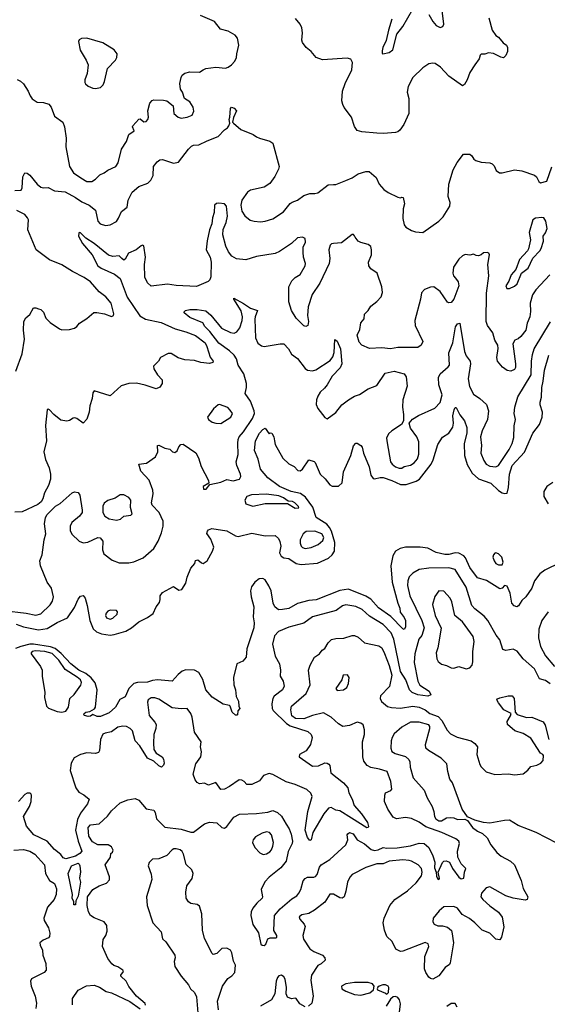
# Model space of a CAD drawing. Extents: x 2133461 to 2293071, y 753526 to 916327.
# Tile 101 of 256: x 2177694 to 2181949, y 819319 to 827260. Entities that reach past the tile are written whole.
import ezdxf

# ---------------------------------------------------------------- set-up
doc = ezdxf.new("R2010")
doc.units = 0

msp = doc.modelspace()

# ---------------------------------------------------------------- linework, layer by layer
at = {"layer": '0CON10XD'}
for points in [[(2177675, 826777.1), (2177700, 826765), (2177725, 826742.9), (2177763.3, 826685), (2177777.8, 826645), (2177795, 826621.4), (2177834.6, 826594.6), (2177885, 826592.5), (2177928, 826578), (2177947.1, 826555), (2177975, 826482), (2178040.8, 826435), (2178055.7, 826395), (2178068.6, 826305), (2178065.7, 826235), (2178095.7, 826075), (2178127.5, 826025), (2178187.1, 825985), (2178235, 825955.5), (2178275, 825956.5), (2178305, 825972.9), (2178340.6, 826009.4), (2178375.4, 826024.6), (2178403.6, 826046.4), (2178468.9, 826075), (2178487.1, 826105), (2178515.7, 826215), (2178555, 826276.7), (2178572.9, 826335), (2178616.2, 826365), (2178603.8, 826395), (2178606.2, 826405), (2178655, 826457.5), (2178665, 826460), (2178695, 826435.8), (2178715, 826440), (2178728, 826455), (2178732.5, 826475), (2178728.8, 826525), (2178743.6, 826586.4), (2178761.7, 826608.3), (2178775, 826613.3), (2178855, 826612.5), (2178880, 826605), (2178932.5, 826565), (2178936.7, 826505), (2178973.3, 826475), (2178995, 826466), (2179045, 826472.9), (2179085, 826491.2), (2179097.7, 826522.3), (2179094, 826555), (2179065, 826598), (2179023.3, 826625), (2179006.7, 826675), (2178990.7, 826700.7), (2178986.2, 826745), (2178996.7, 826795), (2179005, 826812.5), (2179025, 826830), (2179065, 826838.8), (2179145, 826836.2), (2179173.3, 826855), (2179195, 826867.5), (2179275, 826877.5), (2179355, 826870), (2179375, 826876.2), (2179402.7, 826897.3), (2179430, 826925), (2179443.8, 826955), (2179444, 826985), (2179460.6, 827055), (2179450.7, 827110.7), (2179432, 827135), (2179375, 827167.8), (2179314.6, 827184.6), (2179264.6, 827244.6), (2179153.4, 827293.4)], [(2180696.6, 827263.4), (2180667.1, 827175), (2180648.3, 827091.7), (2180621.5, 827035), (2180618.3, 827008.3), (2180618.3, 826988.3), (2180624, 826984), (2180675, 826994.7), (2180703, 827017), (2180736.7, 827143.3), (2180784, 827205), (2180865.9, 827344.1)], [(2180995, 827301.4), (2181025.6, 827245), (2181052.6, 827212.6), (2181085, 827197.8), (2181107.1, 827205), (2181114.4, 827225), (2181098.1, 827355)], [(2180296.8, 826683.2), (2180318.6, 826745), (2180372, 826855), (2180378.8, 826915), (2180365, 826942.5), (2180335, 826950), (2180135, 826935.6), (2180085.3, 826955.3), (2180045, 827003.1), (2180003.1, 827035), (2179974.4, 827075), (2179968.9, 827095), (2179974.5, 827155), (2179968.5, 827195), (2179956.4, 827225), (2179919.1, 827269.1)], [(2181478.8, 827275), (2181503.3, 827175), (2181533, 827133), (2181555, 827118.8), (2181594.3, 827074.3), (2181620, 827055), (2181628.8, 827035), (2181628, 827005), (2181615, 826972.5), (2181595, 826953.8), (2181575, 826956.7), (2181516.3, 826986.3), (2181475, 826991.9), (2181445, 826981.2), (2181415, 826981.2), (2181406.7, 826975), (2181400, 826945), (2181365.8, 826895), (2181324.4, 826835), (2181303.1, 826775), (2181282.5, 826737.5), (2181265, 826728), (2181155, 826805.6), (2181087.8, 826877.8), (2181045, 826905.8), (2181025, 826909.2), (2180995, 826904), (2180945, 826872), (2180865.7, 826794.3), (2180828.3, 826721.7), (2180820, 826675), (2180833.3, 826625), (2180833.3, 826505), (2180792.5, 826415), (2180759.7, 826370.3), (2180745, 826357.1), (2180725, 826350.5), (2180628.6, 826341.4), (2180573.8, 826343.8), (2180454.6, 826354.6), (2180415, 826366), (2180395, 826400), (2180371.2, 826475), (2180311.3, 826551.3), (2180300, 826575), (2180291.4, 826605), (2180296.8, 826683.2)], [(2178305, 826704), (2178345, 826714.2), (2178368, 826735), (2178379.1, 826760.9), (2178402.3, 826867.7), (2178465.8, 826934.2), (2178476.2, 826955), (2178478.8, 826985), (2178455, 827016), (2178365, 827074.4), (2178235, 827110.5), (2178192.5, 827107.5), (2178175, 827098.8), (2178168, 827085), (2178182, 827015), (2178231.2, 826935), (2178246.2, 826895), (2178239.2, 826825), (2178218.8, 826775), (2178220, 826755), (2178225, 826743.3), (2178247.5, 826725), (2178285, 826706.7), (2178305, 826704)], [(2177655, 825883.1), (2177705, 825884.3), (2177714.5, 825905.5), (2177718.3, 825991.7), (2177735, 826026.2), (2177755, 826021.2), (2177775, 826005.7), (2177836.2, 825935), (2177865, 825910.7), (2177885, 825904.6), (2177925, 825908.1), (2177975, 825880.9), (2178061.4, 825871.4), (2178145, 825827.3), (2178195, 825792.5), (2178255, 825764.5), (2178306.2, 825725), (2178324.4, 825634.4), (2178342.9, 825612.9), (2178385, 825599.2), (2178425, 825606), (2178475, 825634), (2178490.5, 825659.5), (2178515, 825713.8), (2178560.7, 825749.3), (2178569.4, 825805), (2178601.9, 825868.1), (2178654, 825916), (2178726.9, 825943.1), (2178751.9, 825965), (2178769.5, 826005), (2178773.7, 826076.3), (2178802.5, 826115), (2178825, 826130), (2178845, 826132.2), (2178935, 826104), (2178975, 826112), (2179055, 826216.2), (2179080.3, 826239.7), (2179095, 826247.1), (2179139.7, 826250.3), (2179205, 826284.4), (2179295, 826319.2), (2179345, 826372.5), (2179371.2, 826388.8), (2179381.2, 826405), (2179390, 826425), (2179383.3, 826455), (2179390, 826475), (2179393, 826543), (2179402.5, 826555), (2179425, 826548), (2179443.3, 826525), (2179418.3, 826471.7), (2179410, 826435), (2179417.5, 826425), (2179477.5, 826375), (2179577.5, 826335), (2179605, 826316.7), (2179627.5, 826305), (2179711.8, 826281.8), (2179736.9, 826265), (2179785.8, 826075), (2179782, 826055), (2179752.5, 825995), (2179711.1, 825938.9), (2179665, 825909.5), (2179555, 825884.5), (2179532, 825868), (2179485.5, 825805), (2179476.2, 825765), (2179486.6, 825715), (2179509.4, 825679.4), (2179554.1, 825644.1), (2179585, 825634.5), (2179635, 825630), (2179675, 825635.4), (2179735, 825654.5), (2179820.3, 825709.7), (2179875, 825778.8), (2179890.3, 825789.7), (2179935.7, 825804.3), (2179985, 825842.9), (2180035, 825858.6), (2180075, 825858), (2180097.5, 825865), (2180182.1, 825927.9), (2180225, 825932), (2180245, 825932), (2180325, 825962), (2180375, 825984), (2180424.2, 826015.8), (2180485, 826036.2), (2180512.5, 826035), (2180568.8, 825988.8), (2180593.8, 825935), (2180631.2, 825891.2), (2180666.4, 825866.4), (2180745, 825830), (2180765, 825822.5), (2180775, 825830), (2180787, 825827), (2180796.7, 825775), (2180786.7, 825735), (2180783.9, 825656.1), (2180796.1, 825606.1), (2180808.3, 825588.3), (2180855, 825560), (2180885, 825550), (2180945, 825543.3), (2181075.5, 825634.5), (2181108.7, 825671.3), (2181162.5, 825755), (2181165.5, 825785), (2181150.9, 825835), (2181155.6, 825935), (2181190.9, 826049.1), (2181221.3, 826108.7), (2181274.4, 826175.6), (2181325, 826175.7), (2181341.8, 826161.8), (2181355.3, 826135.3), (2181373.5, 826123.5), (2181415, 826112), (2181485, 826106.7), (2181505, 826097.5), (2181521.2, 826081.2), (2181536.2, 826045), (2181564.1, 826024.1), (2181585, 826024.2), (2181685, 826050.6), (2181745, 826042.2), (2181845, 826006.7), (2181863, 825993), (2181880, 825955), (2181895, 825943.3), (2181945, 825957.5), (2181985.9, 826074.1)], [(2181968.4, 825201.6), (2181857.3, 825082.7), (2181828.5, 825041.5), (2181810.9, 824975), (2181814.5, 824905.5), (2181807.9, 824865), (2181787.4, 824812.6), (2181775, 824757.1), (2181736.4, 824705), (2181715, 824685.8), (2181688, 824675), (2181671.9, 824645), (2181693.8, 824485), (2181692.4, 824455), (2181685, 824440), (2181655, 824425.4), (2181625, 824431.5), (2181586.8, 824456.8), (2181546.5, 824505), (2181542.2, 824535), (2181552.3, 824607.7), (2181550, 824635), (2181526.2, 824675), (2181509.2, 824735), (2181467.5, 824795), (2181455.8, 824825), (2181459.3, 825055), (2181477.3, 825195), (2181470, 825285), (2181482.5, 825365), (2181476.4, 825376.4), (2181463, 825383), (2181435, 825381.2), (2181415, 825362.5), (2181395, 825356.2), (2181375, 825358.8), (2181355, 825370), (2181325, 825361.2), (2181287, 825367), (2181265, 825356.2), (2181235, 825328.8), (2181191.4, 825265), (2181187.1, 825215), (2181192.9, 825195), (2181208.1, 825175), (2181231.5, 825145), (2181235.4, 825115), (2181195, 825006.2), (2181175, 824979.2), (2181155, 824975.7), (2181145, 824980.8), (2181085, 825067.5), (2181035, 825106.2), (2181006.7, 825103.3), (2180960, 825085), (2180935, 825056.7), (2180926.9, 825005), (2180881.9, 824835), (2180884.5, 824794.5), (2180945.8, 824665.8), (2180931.2, 824635), (2180905, 824617.5), (2180745, 824615.6), (2180685, 824605.6), (2180615, 824614.4), (2180515, 824608), (2180452, 824635), (2180430.8, 824660.8), (2180415.6, 824715), (2180437.9, 824762.1), (2180444, 824816), (2180471.4, 824848.6), (2180475.8, 824885), (2180504.3, 824915), (2180525, 824949.2), (2180575, 824986.9), (2180610.6, 825025), (2180619.7, 825060.3), (2180615.6, 825105), (2180575.8, 825215), (2180525, 825250), (2180510, 825275), (2180508.1, 825305), (2180530.9, 825365), (2180532.5, 825405), (2180525, 825432), (2180505, 825448.1), (2180445, 825463.1), (2180425, 825474.2), (2180398.8, 825505), (2180395, 825517.5), (2180385, 825526.7), (2180375, 825526.7), (2180290.7, 825459.3), (2180223.6, 825456.4), (2180207.5, 825452.5), (2180199.3, 825440.7), (2180186.1, 825403.9), (2180196.5, 825335), (2180190.9, 825295), (2180114, 825136), (2180051.9, 825045), (2180020.4, 824945), (2180014.4, 824875), (2180024.3, 824825.7), (2180016.7, 824795), (2180003, 824787), (2179985, 824792.5), (2179925, 824854), (2179885, 824914), (2179864.3, 824985), (2179865.8, 825105), (2179889.2, 825155), (2179915, 825181.4), (2179956, 825205), (2179995.7, 825275), (2179999.2, 825295), (2179983.9, 825346.1), (2179980, 825385), (2179981.2, 825425), (2179999.2, 825465), (2179995, 825496.7), (2179975, 825506.7), (2179935, 825500), (2179885.8, 825454.2), (2179789.3, 825390.7), (2179755, 825375.7), (2179605, 825350), (2179517.7, 825322.3), (2179442.4, 825332.4), (2179405, 825354.2), (2179377, 825387), (2179356.7, 825435), (2179331.2, 825525), (2179335, 825568), (2179360, 825625), (2179370.4, 825675), (2179360.8, 825755), (2179345, 825775.8), (2179299.2, 825779.2), (2179282.5, 825777.5), (2179264, 825765), (2179261.1, 825705), (2179248.5, 825661.5), (2179243.9, 825615), (2179225.3, 825565), (2179205, 825477.5), (2179199, 825405), (2179229.3, 825345), (2179238.1, 825305), (2179235, 825187.5), (2179227.6, 825162.4), (2179215, 825148.1), (2179120.8, 825109.2), (2178956.7, 825116.7), (2178885, 825128.2), (2178755, 825111.4), (2178725, 825139.2), (2178702.9, 825185), (2178701.8, 825285), (2178707.9, 825345), (2178695, 825436.7), (2178685, 825441.2), (2178675, 825437.5), (2178632.5, 825405), (2178572.3, 825377.7), (2178545, 825329.2), (2178535, 825322), (2178517.5, 825335), (2178495, 825355.5), (2178445, 825350.4), (2178410.2, 825360.2), (2178295.6, 825455), (2178227.3, 825497.3), (2178185, 825540), (2178175, 825543.3), (2178171.7, 825538.3), (2178169.5, 825515), (2178200, 825455), (2178277.7, 825365), (2178325, 825275.6), (2178350.8, 825255), (2178458.7, 825208.7), (2178503.1, 825173.1), (2178561.9, 825021.9), (2178662.4, 824872.4), (2178709.2, 824845), (2178835, 824818.8), (2178946.6, 824766.6), (2179035, 824742.3), (2179112.9, 824712.9), (2179188.8, 824655), (2179204.5, 824625), (2179229.2, 824539.2), (2179253.3, 824505), (2179252.5, 824495), (2179225, 824486.7), (2179155, 824496), (2179105, 824511.4), (2179025, 824516.2), (2178972.1, 824532.1), (2178915, 824567.1), (2178891.2, 824568.8), (2178830, 824535), (2178812.5, 824505), (2178773.3, 824465), (2178776.7, 824445), (2178805, 824396.7), (2178842.9, 824355), (2178844.1, 824325.9), (2178824.1, 824295.9), (2178794.1, 824284.1), (2178705, 824314), (2178635, 824328), (2178575, 824326.9), (2178513.4, 824306.6), (2178423, 824227), (2178295, 824266.7), (2178285, 824250), (2178278.8, 824205), (2178260, 824145), (2178253.9, 824093.9), (2178235, 824037.5), (2178205, 824007.5), (2178155, 824042.9), (2178138.2, 824048.2), (2178125, 824047.5), (2178095, 824028.5), (2178075, 824023.6), (2178025, 824029.5), (2177969.2, 824075), (2177935, 824113.3), (2177925, 824118.8), (2177915, 824112.5), (2177902.3, 823987.7), (2177910.6, 823865), (2177888.5, 823775), (2177903.1, 823713.1), (2177930.9, 823645), (2177941.8, 823595), (2177941.2, 823555), (2177926.1, 823503.9), (2177894.7, 823445), (2177881.2, 823395), (2177867.1, 823372.9), (2177840.7, 823349.3), (2177715, 823290), (2177655, 823289.4)], [(2177664.2, 824425), (2177714, 824565), (2177732.5, 824685), (2177725.8, 824755), (2177728, 824825), (2177743.3, 824855), (2177776.1, 824883.9), (2177805, 824937.5), (2177825, 824937.5), (2177845, 824927.5), (2177865, 824922.5), (2177885, 824902.5), (2177905, 824852.5), (2177938.8, 824818.8), (2178015.9, 824765.9), (2178035, 824758.8), (2178095, 824760.8), (2178135, 824772.5), (2178153.8, 824785), (2178177, 824813), (2178235, 824850), (2178291.2, 824898.8), (2178315, 824900), (2178378.3, 824888.3), (2178435, 824867.5), (2178450, 824875), (2178452.5, 824887.5), (2178432, 824975), (2178390, 825025), (2178336.2, 825066.2), (2178265.9, 825145.9), (2178215, 825182.3), (2178118.9, 825228.9), (2178035, 825284.3), (2177933.6, 825323.6), (2177826.2, 825405), (2177760, 825565), (2177764, 825645), (2177757.5, 825662.5), (2177735, 825688.1), (2177671.2, 825721.2)], [(2181645, 825091.9), (2181685, 825110.9), (2181705, 825130), (2181741.9, 825215), (2181794.4, 825255), (2181833.3, 825336.7), (2181888.1, 825395), (2181899.4, 825415), (2181918.6, 825475), (2181916.7, 825515), (2181935, 825540), (2181946.7, 825575), (2181938, 825635), (2181921.7, 825661.7), (2181905, 825666), (2181855, 825660), (2181831.4, 825645), (2181804, 825545), (2181813.8, 825485), (2181797.3, 825412.7), (2181788.8, 825395), (2181725.6, 825325), (2181694.4, 825245), (2181657.8, 825202.2), (2181638.2, 825151.8), (2181614.4, 825115), (2181622.1, 825092.1), (2181645, 825091.9)], [(2177565, 822494.7), (2177745, 822472.7), (2177823.4, 822456.6), (2177865, 822469.2), (2177939.3, 822540.7), (2177958.7, 822571.3), (2177965.4, 822605), (2177950, 822675), (2177915.5, 822725), (2177860.5, 822855), (2177857.5, 822895), (2177875.3, 822944.7), (2177892.5, 823065), (2177905.5, 823115), (2177893.3, 823195), (2177903.3, 823245), (2177915, 823270.8), (2177984, 823336), (2178020.5, 823359.5), (2178116.4, 823443.6), (2178135, 823452.5), (2178165, 823446.7), (2178178.8, 823425), (2178198.6, 823305), (2178197.1, 823285), (2178175.7, 823255), (2178115, 823204.5), (2178101.4, 823175), (2178101.5, 823141.5), (2178115, 823110.5), (2178175, 823053.3), (2178205, 823041.1), (2178242.8, 823047.2), (2178325, 823084), (2178342, 823082), (2178364, 823055), (2178361.2, 822985), (2178371.6, 822951.6), (2178440.8, 822900.8), (2178495, 822880.6), (2178575, 822881.1), (2178615, 822888.1), (2178688.9, 822921.1), (2178776.9, 822995), (2178811.5, 823055), (2178837.2, 823122.8), (2178850, 823175), (2178852.2, 823215), (2178820, 823285), (2178762.5, 823345), (2178757.8, 823365), (2178771.5, 823435), (2178766.7, 823466.7), (2178737.1, 823547.1), (2178670.3, 823620.3), (2178653.8, 823675), (2178717.7, 823682.3), (2178790, 823735), (2178808, 823775), (2178805, 823826.7), (2178815, 823828.8), (2178863.8, 823803.8), (2178905, 823796.7), (2178927.5, 823775), (2178945, 823770), (2178965, 823782.5), (2178976.7, 823815), (2178992.5, 823835), (2179013, 823837), (2179115, 823768), (2179137.3, 823727.3), (2179156.4, 823656.4), (2179217.5, 823545), (2179218.3, 823521.7), (2179175, 823496.7), (2179177.5, 823475), (2179197.5, 823475), (2179228.3, 823511.7), (2179315, 823530), (2179365, 823552), (2179415, 823541.4), (2179466.1, 823553.9), (2179476.2, 823575), (2179474.2, 823595), (2179445.3, 823665.3), (2179440, 823695), (2179456.9, 823753.1), (2179452.1, 823845), (2179456, 823875), (2179463.2, 823895), (2179498.1, 823935), (2179571.4, 824045), (2179586.4, 824085), (2179585, 824105.6), (2179555, 824184.4), (2179511.4, 824245), (2179523.8, 824295), (2179522.3, 824325), (2179500.7, 824405), (2179455.4, 824475), (2179441.6, 824525), (2179423.8, 824553.8), (2179385, 824589.7), (2179300.1, 824650.1), (2179226.7, 824746.7), (2179187.9, 824785), (2179172, 824815), (2179065, 824858.5), (2179020, 824895), (2179020, 824905), (2179030, 824915), (2179065, 824921.9), (2179125, 824923.3), (2179195, 824913.5), (2179235, 824877.3), (2179321.7, 824771.7), (2179395, 824737.5), (2179425, 824732.9), (2179445.9, 824744.1), (2179470.3, 824775), (2179488.6, 824835), (2179491.4, 824865), (2179481.4, 824911.4), (2179420, 825005), (2179420, 825015), (2179499.3, 824970.7), (2179555, 824932.9), (2179612.5, 824915), (2179593.1, 824865), (2179591.5, 824845), (2179595.4, 824695.4), (2179615, 824651.9), (2179645, 824630), (2179665, 824624.3), (2179795, 824646.9), (2179825, 824646.9), (2179861.5, 824605), (2179885, 824562.5), (2179935, 824528), (2179997.5, 824447.5), (2180014.7, 824434.7), (2180055, 824428.8), (2180083, 824437), (2180197.1, 824512.9), (2180218.9, 824541.1), (2180231.5, 824575), (2180235, 824680), (2180255, 824668.8), (2180282.2, 824605), (2180292.9, 824485), (2180278.7, 824451.3), (2180214.6, 824385.4), (2180175, 824316), (2180152.1, 824287.9), (2180118.6, 824255), (2180098.9, 824225), (2180088.2, 824195), (2180086.2, 824156.2), (2180098.1, 824125), (2180155, 824051.2), (2180175, 824040), (2180245, 824091.9), (2180292.9, 824155), (2180345, 824194.5), (2180395, 824224.3), (2180435, 824238.1), (2180505, 824283.3), (2180575, 824310.8), (2180640.3, 824409.7), (2180715, 824425.6), (2180795, 824403.8), (2180811.2, 824381.2), (2180820, 824305), (2180784.5, 824194.5), (2180781.1, 824135), (2180790, 824075), (2180790, 824025), (2180774, 823995), (2180695, 823944.5), (2180668.9, 823921.1), (2180652.2, 823885), (2180658.6, 823848.6), (2180685.3, 823695.3), (2180697.9, 823675), (2180724.4, 823654.4), (2180755, 823643.8), (2180775, 823644.4), (2180795, 823658), (2180845, 823667.3), (2180875, 823686.4), (2180902.2, 823717.8), (2180914.2, 823755), (2180913.8, 823855), (2180896.9, 823896.9), (2180845.7, 823965), (2180834, 824006), (2180862.1, 824037.9), (2180910.6, 824069.4), (2181041.7, 824128.3), (2181085, 824172), (2181100.3, 824235), (2181073.3, 824315), (2181071.5, 824375), (2181085.6, 824405), (2181150.5, 824459.5), (2181159.6, 824475), (2181155.9, 824574.1), (2181187.3, 824655), (2181207.8, 824782.2), (2181225, 824808), (2181245, 824812.5), (2181282.4, 824585), (2181295, 824550.6), (2181328, 824505), (2181329.7, 824485), (2181310.9, 824365), (2181323, 824303), (2181355, 824239.2), (2181405, 824205.7), (2181457.6, 824157.6), (2181474.4, 824105), (2181466.5, 824035), (2181424.8, 823945.2), (2181411.6, 823895), (2181417.5, 823825), (2181412.9, 823765), (2181436.4, 823705), (2181456.9, 823675), (2181485, 823658.2), (2181535, 823654.5), (2181555, 823664.4), (2181641.9, 823795), (2181666.6, 823843.4), (2181679.6, 823890.4), (2181680.6, 823985), (2181691.5, 824035), (2181681.1, 824085), (2181686.7, 824135), (2181711.7, 824218.3), (2181819.4, 824395), (2181821.6, 824505), (2181829.1, 824560.9), (2181843.5, 824606.5), (2181975, 824822.5)], [(2177665, 822384.7), (2177725, 822364.6), (2177845, 822338.7), (2177915, 822350.4), (2177995, 822399.1), (2178078.8, 822435), (2178135, 822520), (2178164.5, 822585.5), (2178185, 822610), (2178205, 822617.5), (2178221.2, 822595), (2178238.6, 822535), (2178260, 822415), (2178287.4, 822347.4), (2178314.1, 822324.1), (2178355, 822307.1), (2178425, 822297.1), (2178455, 822300.5), (2178551, 822329), (2178595, 822355.4), (2178655, 822404.1), (2178725, 822440), (2178769.3, 822470.7), (2178795, 822523.8), (2178820.3, 822559.7), (2178828, 822585), (2178825.8, 822615), (2178845, 822640), (2178935, 822690), (2178978.3, 822658.3), (2179002.5, 822665), (2179033.8, 822715), (2179045.8, 822765), (2179075, 822837.5), (2179105.8, 822874.2), (2179111.2, 822898.8), (2179130, 822905), (2179159.3, 822879.3), (2179175, 822873.8), (2179205, 822896.2), (2179250, 822975), (2179260.8, 823005), (2179235, 823070), (2179203, 823117), (2179207.5, 823135), (2179217.5, 823145), (2179244.1, 823155.9), (2179365, 823138.1), (2179435, 823098.1), (2179455, 823092.7), (2179565, 823120.4), (2179675, 823098.9), (2179755, 823100), (2179781.9, 823075), (2179792.7, 823052.7), (2179798.8, 823015), (2179790.6, 822960.6), (2179803.1, 822933.1), (2179825, 822920), (2179865, 822913.6), (2179924, 822875), (2179965, 822866.7), (2180095, 822878.4), (2180185, 822916.8), (2180215.4, 822945), (2180233.9, 822975), (2180236.5, 823045), (2180209, 823135), (2180193.9, 823163.9), (2180170.4, 823190.4), (2180085.3, 823245), (2180058.2, 823328.2), (2179999.3, 823409.3), (2179958, 823438), (2179884.7, 823454.7), (2179790.6, 823495), (2179695, 823564.7), (2179635.4, 823635), (2179616.4, 823716.4), (2179588.1, 823785), (2179595, 823862.5), (2179628, 823925), (2179655, 823956), (2179675, 823966.7), (2179705, 823920), (2179715, 823927.5), (2179727.5, 823925), (2179743.3, 823895), (2179748.8, 823865), (2179753.8, 823835), (2179815.6, 823725), (2179865, 823679.2), (2179907.2, 823657.2), (2179936.7, 823625), (2179955, 823620.8), (2179975, 823636.2), (2180025, 823710), (2180067.7, 823697.7), (2180077.7, 823687.7), (2180118.1, 823595), (2180158.6, 823558.6), (2180195, 823508), (2180215, 823498.6), (2180265, 823499.2), (2180294, 823525), (2180305.5, 823615), (2180363.8, 823746.2), (2180385, 823822.5), (2180405, 823846.2), (2180415.9, 823845.9), (2180445, 823826.7), (2180455, 823812.5), (2180467.5, 823765), (2180511.4, 823655), (2180527.2, 823587.2), (2180545, 823560), (2180556, 823556), (2180602.3, 823567.7), (2180625, 823566.8), (2180695, 823544.1), (2180765, 823511.3), (2180811.3, 823511.3), (2180891.2, 823538.8), (2180918.6, 823555), (2181011.5, 823675), (2181028.8, 823711.2), (2181066.2, 823835), (2181105, 823893.3), (2181156, 823925), (2181186.3, 823973.7), (2181193.3, 824005), (2181186.7, 824065), (2181197.1, 824115), (2181205, 824133.3), (2181215, 824133.8), (2181244.5, 824074.5), (2181281.4, 824025), (2181300.6, 823970.6), (2181300.4, 823925), (2181278.1, 823841.9), (2181280.8, 823745), (2181303.2, 823673.2), (2181342.7, 823602.7), (2181395, 823557.9), (2181492.9, 823522.9), (2181555, 823463.2), (2181585, 823444.6), (2181605, 823438.5), (2181625, 823441.9), (2181637.4, 823487.4), (2181643.5, 823595), (2181665.9, 823664.1), (2181765, 823772.9), (2181831.5, 823925), (2181885.4, 823994.6), (2181907.1, 824055), (2181909.6, 824095), (2181890.8, 824155), (2181891.1, 824175), (2181903.1, 824216.9), (2181905.2, 824294.8), (2181916.9, 824345), (2181926.1, 824435), (2181961.8, 824555)], [(2179315, 824004.5), (2179395.7, 824055), (2179409.2, 824085), (2179392.4, 824112.4), (2179371.4, 824131.4), (2179305, 824156), (2179295, 824153.8), (2179257.9, 824122.1), (2179209.2, 824055), (2179216.2, 824035), (2179245.5, 824015.5), (2179275.5, 824005.5), (2179315, 824004.5)], [(2181995, 823528.8), (2181944.1, 823495), (2181921.1, 823455), (2181920, 823415), (2181955.7, 823355.7)], [(2178475, 823223.5), (2178507.6, 823232.4), (2178535, 823257.5), (2178590, 823265), (2178601.2, 823275), (2178586.4, 823325), (2178590.9, 823385), (2178575, 823406.7), (2178535, 823429.1), (2178505, 823427.3), (2178465, 823401.2), (2178405, 823383.2), (2178375, 823360.8), (2178363.7, 823336.3), (2178364.7, 823285), (2178381.5, 823255), (2178415, 823234.7), (2178475, 823223.5)], [(2179915, 823320), (2179945, 823322.5), (2179943.3, 823335), (2179913.8, 823365), (2179895, 823374.2), (2179858.3, 823378.3), (2179822, 823405), (2179785, 823418.9), (2179685, 823432.5), (2179563, 823427), (2179525, 823413.8), (2179510, 823385), (2179517.5, 823355), (2179575, 823336.7), (2179673, 823357), (2179855, 823357.5), (2179915, 823320)], [(2179995, 822996.6), (2180045, 823002.2), (2180102.3, 823027.8), (2180139.1, 823060.8), (2180148, 823085), (2180131.1, 823115), (2180075, 823136.2), (2180005, 823133.2), (2179980.5, 823115), (2179955.4, 823065), (2179955, 823037.5), (2179962.9, 823015), (2179975, 823003.2), (2179995, 822996.6)], [(2182056.6, 822883.4), (2181928, 822822), (2181887.9, 822792.1), (2181845.6, 822735), (2181825, 822674.2), (2181775, 822606.2), (2181743.1, 822575), (2181717.4, 822532.6), (2181704.2, 822525.8), (2181681.7, 822531.7), (2181663.6, 822555), (2181648.6, 822635), (2181625, 822692.5), (2181605, 822697.5), (2181585.8, 822674.2), (2181565, 822668.8), (2181458, 822738), (2181385, 822759.4), (2181325, 822843.1), (2181290.7, 822920.7), (2181275, 822937.5), (2181236.9, 822956.9), (2181205, 822960.3), (2181155, 822947.3), (2181123.1, 822946.9), (2181053.1, 822963.1), (2180985, 822997.7), (2180925, 823007.3), (2180805, 823006.7), (2180763.8, 822996.2), (2180725, 822972.9), (2180702.8, 822935), (2180686.5, 822855), (2180698.2, 822725), (2180743.3, 822555), (2180759.6, 822515), (2180761.2, 822481.2), (2180795, 822440), (2180806.2, 822415), (2180805, 822360), (2180795, 822343.3), (2180785, 822346.2), (2180686.1, 822446.1), (2180588.1, 822518.1), (2180525, 822587.2), (2180485, 822611.1), (2180345, 822668.6), (2180275, 822656.8), (2180085, 822581.1), (2180025, 822576.5), (2179935, 822551.7), (2179865, 822512.1), (2179813.9, 822503.9), (2179780.3, 822500.3), (2179751.8, 822525), (2179739.2, 822555), (2179722.5, 822655), (2179704.5, 822695), (2179672.6, 822742.6), (2179655, 822753.3), (2179625, 822750), (2179591.1, 822725), (2179564.6, 822685), (2179556.4, 822655), (2179560.5, 822605), (2179581.9, 822525), (2179575.7, 822445), (2179584.4, 822395), (2179582.2, 822355), (2179526.9, 822185), (2179520.3, 822119.7), (2179492.3, 822087.7), (2179445.9, 822064.1), (2179418, 821955), (2179420, 821895), (2179433.3, 821855), (2179440.7, 821800.7), (2179460, 821765), (2179462.5, 821725), (2179470, 821705), (2179453, 821687), (2179450, 821655), (2179445, 821650), (2179435, 821652.5), (2179407.5, 821675), (2179392.5, 821722.5), (2179385, 821730), (2179335, 821738.8), (2179247.3, 821797.3), (2179195.4, 821855.4), (2179170.2, 821940.2), (2179140, 821995), (2179103.2, 822013.2), (2179034.1, 822015.9), (2179005, 822005.7), (2178970.9, 821979.1), (2178925, 821926.7), (2178805, 821936.5), (2178765, 821931.7), (2178725, 821917), (2178645, 821914.2), (2178615, 821906.2), (2178574.8, 821865.2), (2178545, 821800), (2178502.9, 821777.1), (2178467.1, 821715), (2178415, 821670.6), (2178345, 821640), (2178319.5, 821639.5), (2178285, 821657.5), (2178265, 821642.5), (2178245, 821640), (2178217.7, 821647.7), (2178210, 821655), (2178214, 821665), (2178226.7, 821675), (2178259.7, 821680.3), (2178279.3, 821690.7), (2178297.6, 821702.4), (2178304.5, 821715.5), (2178320, 821855), (2178302.4, 821912.4)], [(2181585, 822862.5), (2181594.5, 822885.5), (2181583.2, 822925), (2181555, 822953.1), (2181535, 822959.6), (2181525, 822956.5), (2181514.6, 822945), (2181508.9, 822925), (2181519.6, 822895), (2181535, 822875.6), (2181555, 822863.5), (2181585, 822862.5)], [(2181972.5, 821905), (2181935, 821931.1), (2181887.5, 821945), (2181847.1, 822025), (2181754.7, 822104.7), (2181705, 822166.7), (2181675, 822182.9), (2181615, 822174), (2181590, 822180), (2181565, 822260), (2181536.8, 822296.8), (2181468.6, 822415), (2181439.8, 822449.8), (2181365, 822507.8), (2181340.9, 822535), (2181294.8, 822684.8), (2181204.8, 822824.8), (2181155, 822840), (2180993.1, 822836.9), (2180914.5, 822825.5), (2180865, 822797.1), (2180835, 822766.2), (2180824.6, 822735.4), (2180822.9, 822697.1), (2180840.8, 822615), (2180937.6, 822415), (2180956.5, 822355), (2180936.7, 822293.3), (2180912.1, 822265), (2180880, 822145), (2180876, 822075), (2180905.3, 821925), (2180921.9, 821891.9), (2180995.8, 821845), (2181010, 821815), (2180985, 821805.6), (2180905, 821815.3), (2180858.1, 821835), (2180837.9, 821855), (2180806.9, 821935), (2180764.5, 822004.5), (2180710.6, 822265), (2180689.3, 822315)], [(2181295, 822026.2), (2181325, 822033.3), (2181343.3, 822055), (2181348.8, 822081.2), (2181348.5, 822165), (2181359.2, 822245), (2181351.5, 822285), (2181265, 822404.4), (2181204, 822455), (2181179.5, 822565), (2181165.4, 822595.4), (2181115, 822651.2), (2181075, 822653.3), (2181042.1, 822607.9), (2181024.4, 822545), (2181045, 822453.8), (2181093, 822353), (2181067.2, 822195), (2181052.7, 822155), (2181056.9, 822105), (2181068.6, 822085), (2181095, 822061.9), (2181135, 822052.9), (2181175, 822033.1), (2181195, 822030.6), (2181235, 822042.9), (2181295, 822026.2)], [(2180689.3, 822315), (2180625, 822381.2), (2180515, 822450.8), (2180455, 822503.8), (2180405, 822528.8), (2180325, 822542.3), (2180296.5, 822533.5), (2180245.3, 822494.7), (2180055, 822445.5), (2179985, 822393.5), (2179865, 822360.9), (2179782, 822325), (2179750.2, 822289.8), (2179733.3, 822225), (2179755, 822126.7), (2179790.6, 822065), (2179798.6, 822015), (2179794, 821965), (2179820, 821925), (2179826.9, 821885), (2179814.4, 821855), (2179746.9, 821805), (2179736.9, 821785), (2179728.6, 821741.4), (2179730.8, 821705), (2179738.3, 821688.3), (2179845, 821583.8), (2179875, 821566.3), (2180018.2, 821518.2), (2180045.7, 821495), (2180051.7, 821471.7), (2180040.4, 821415), (2180005, 821364.4), (2179950.8, 821335), (2179947.5, 821315), (2180055, 821240.5), (2180105, 821242.9), (2180155, 821265.8), (2180174.1, 821264.1), (2180186.2, 821255), (2180194, 821244), (2180204.4, 821185), (2180305, 821105.8), (2180340, 821065), (2180348.1, 821025), (2180375, 820973.8), (2180392.4, 820922.4), (2180450.8, 820855), (2180497.8, 820785), (2180507.1, 820752.9), (2180505.6, 820744.4), (2180495, 820743.3), (2180370.1, 820820.1), (2180275, 820878.9), (2180245, 820884), (2180205, 820905.8), (2180185, 820900.8), (2180147.1, 820855), (2180058.1, 820705), (2180043.8, 820646.2), (2180035, 820641.2), (2180015, 820663.8), (2179997.3, 820725), (2180018, 820875), (2180053.8, 820995), (2180043.3, 821023.3), (2180010.4, 821050.4), (2179915, 821091.7), (2179844.4, 821114.4), (2179735, 821172.7), (2179705, 821180.5), (2179660, 821165), (2179629.3, 821120.7), (2179565, 821092.5), (2179525, 821093.3), (2179505, 821116), (2179485, 821128), (2179465, 821130), (2179386.7, 821075), (2179345, 821054), (2179315, 821051.2), (2179277, 821107), (2179217, 821087), (2179185, 821103.3), (2179145, 821097.5), (2179125, 821107.5), (2179109.3, 821129.3), (2179094.2, 821175), (2179115, 821257.5), (2179154.4, 821315.6), (2179159.1, 821355), (2179152.9, 821395), (2179156.5, 821435), (2179103.1, 821513.1), (2179084.5, 821635), (2179074.3, 821665), (2179044.3, 821704.3), (2178995, 821701.4), (2178925, 821710), (2178815, 821780), (2178785, 821791.9), (2178755, 821790.6), (2178730, 821775), (2178723.5, 821755), (2178737.9, 821647.9), (2178783.8, 821595), (2178793.6, 821575), (2178792.2, 821545), (2178775.7, 821495), (2178771.9, 821425), (2178776.7, 821375), (2178795, 821345.4), (2178842, 821315), (2178855, 821297.5), (2178858.8, 821265), (2178852.5, 821247.5), (2178837, 821233), (2178815, 821243.3), (2178775, 821281.1), (2178725, 821305.4), (2178664.1, 821404.1), (2178625.8, 821445), (2178604.5, 821524.5), (2178585, 821544), (2178555, 821559.2), (2178525, 821561.8), (2178485, 821553.8), (2178435, 821517.1), (2178382.9, 821507.1), (2178365, 821497.8), (2178345.9, 821455), (2178338.2, 821365), (2178329.5, 821350.5), (2178305, 821343.2), (2178235, 821347.8), (2178185, 821334.7), (2178133.8, 821306.2), (2178109.3, 821265), (2178102.1, 821205), (2178147.8, 821065), (2178171.2, 821031.2), (2178210, 821010), (2178253.3, 820975), (2178242, 820935), (2178185, 820860), (2178159.9, 820810.1), (2178142.9, 820725), (2178165.4, 820635), (2178194.6, 820555), (2178178.7, 820535), (2178145, 820514.6), (2178065, 820493.2), (2178045, 820499.5), (2178026.7, 820526.7), (2177975, 820568.5), (2177915.2, 820635.2), (2177807.1, 820685), (2177750, 820755), (2177725.4, 820835), (2177772.2, 820915), (2177785.8, 820955), (2177790, 821005), (2177785, 821017.5), (2177775, 821023.1), (2177755, 821022.2), (2177735, 821011.9), (2177684.7, 820955.3)], [(2178425, 822425.5), (2178445, 822432.7), (2178480, 822465), (2178482.9, 822485), (2178475, 822495.8), (2178425, 822498.7), (2178405, 822489.1), (2178392.5, 822475), (2178385.6, 822455), (2178395.4, 822435.4), (2178425, 822425.5)], [(2181956.7, 822485), (2181905.5, 822414.5), (2181881.9, 822345), (2181878.5, 822275), (2181894.4, 822205), (2181935, 822130), (2182007.8, 822045)], [(2180072.1, 822117.9), (2180111.2, 822145), (2180133.8, 822175), (2180155, 822188), (2180182, 822235), (2180209.7, 822260.3), (2180245, 822270.6), (2180307.6, 822272.4), (2180375, 822294), (2180395, 822294), (2180425, 822280.8), (2180475, 822234.4), (2180590.9, 822210.9), (2180613.8, 822193.8), (2180635, 822148.8), (2180672.9, 822052.9), (2180695.7, 821974.3), (2180677.3, 821882.7), (2180602.7, 821807.3), (2180600.6, 821785), (2180612.2, 821762.2), (2180661.3, 821721.3), (2180691.9, 821711.9), (2180765, 821707.7), (2180865, 821724.8), (2180915, 821717), (2180965, 821695.3), (2181000.5, 821665), (2181069.5, 821639.5), (2181099.5, 821609.5), (2181141.2, 821531.2), (2181169.7, 821499.7), (2181223, 821473), (2181335, 821444), (2181365, 821423.8), (2181385.8, 821395), (2181381.9, 821335), (2181405, 821253.3), (2181415, 821234), (2181456.7, 821195), (2181525, 821172), (2181635, 821177.1), (2181685, 821170.8), (2181755, 821177.5), (2181793, 821207), (2181815, 821237.5), (2181865, 821247.5), (2181896.4, 821263.6), (2181916.7, 821285), (2181918.8, 821325), (2181912.5, 821335), (2181894, 821344), (2181816.7, 821465), (2181755, 821502.5), (2181686.7, 821525), (2181628, 821575), (2181625, 821600), (2181652.5, 821645), (2181657.5, 821665), (2181599.2, 821695), (2181555, 821750), (2181543.3, 821775), (2181547, 821783), (2181565, 821791.2), (2181634, 821806), (2181665, 821806.2), (2181681.2, 821785), (2181690, 821675), (2181706.4, 821656.4), (2181782.3, 821632.3), (2181825, 821634), (2181915, 821598.6), (2181930.6, 821570.6), (2181960.8, 821455)], [(2178302.4, 821912.4), (2178271.1, 821951.1), (2178227.3, 821987.3), (2178171.6, 822015), (2178107.3, 822065), (2178029.8, 822149.8), (2177979.2, 822189.2), (2177941.9, 822201.9), (2177805, 822223.9), (2177775, 822222.9), (2177703.8, 822206.2), (2177661, 822189)], [(2178035, 821675.3), (2178065, 821684.7), (2178087.1, 821715), (2178098.5, 821785), (2178132.7, 821817.3), (2178187.5, 821892.5), (2178191.9, 821915), (2178184.8, 821935), (2178158.8, 821958.8), (2178060.5, 822020.5), (2178010.3, 822095), (2177955, 822149.7), (2177895.7, 822164.3), (2177820.8, 822169.2), (2177794.3, 822165), (2177785.6, 822155), (2177787.3, 822145), (2177862.5, 822045), (2177874.4, 822015), (2177874.3, 821965), (2177895.8, 821835), (2177894.2, 821795), (2177909.4, 821725), (2177927.1, 821707.1), (2177995, 821681.1), (2178035, 821675.3)], [(2178708.6, 819311.4), (2178706, 819325), (2178635, 819384.3), (2178575, 819463.8), (2178553.1, 819505), (2178510.6, 819545), (2178508.6, 819555), (2178530.8, 819585), (2178525.8, 819595), (2178485, 819621.5), (2178452.1, 819632.1), (2178436, 819645), (2178405, 819688.8), (2178362.5, 819785), (2178367.4, 819842.6), (2178387.8, 819875), (2178399.6, 819910.4), (2178396.5, 819955), (2178374.6, 819984.6), (2178295, 820015.8), (2178265.5, 820035.5), (2178248.8, 820065), (2178239.3, 820115), (2178241, 820185), (2178284.4, 820245.6), (2178335, 820275.3), (2178394.1, 820295.9), (2178417.8, 820322.2), (2178418.3, 820348.3), (2178384, 820445), (2178426.2, 820505), (2178430, 820535), (2178443.3, 820546.7), (2178448, 820562), (2178435, 820590), (2178406.5, 820606.5), (2178325, 820606.7), (2178280.5, 820630.5), (2178250.4, 820675), (2178246.2, 820745), (2178265, 820767.7), (2178335, 820775.6), (2178402.3, 820837.8), (2178435, 820880.9), (2178505, 820942.9), (2178565, 820968), (2178625, 820978), (2178655, 820966.2), (2178715, 820897.1), (2178775, 820885.8), (2178787.8, 820865), (2178797.5, 820815), (2178865, 820749.1), (2178995, 820731.5), (2179075, 820706.5), (2179095, 820708.6), (2179185.3, 820774.7), (2179225, 820788.9), (2179283.6, 820783.6), (2179325, 820745.6), (2179345, 820740.8), (2179365, 820754.2), (2179420.9, 820829.1), (2179466.1, 820853.9), (2179605, 820858.8), (2179695, 820868.6), (2179735, 820881.9), (2179773.8, 820865), (2179805.5, 820835.5), (2179843.2, 820773.2), (2179866.4, 820735), (2179882.6, 820692.6), (2179894.6, 820635), (2179890.9, 820615), (2179858.5, 820551.5), (2179843.5, 820475), (2179800.6, 820419.4), (2179705, 820344.5), (2179672.1, 820307.9), (2179642.3, 820245), (2179652.5, 820185), (2179648.5, 820175), (2179605.2, 820134.8), (2179575, 820094.4), (2179562, 820065), (2179559.2, 820035), (2179574.2, 819964.2), (2179619.6, 819895), (2179639.2, 819805), (2179648.6, 819795), (2179666.6, 819793.4), (2179677.9, 819805), (2179695, 819847.8), (2179715.3, 819854.7), (2179762.5, 819855), (2179768.9, 819861.1), (2179767.5, 819875), (2179743.1, 819915), (2179748.1, 820035), (2179795, 820090.6), (2179889, 820171), (2179928.1, 820195), (2179946.5, 820215), (2179961.8, 820245), (2179981.1, 820315), (2179995, 820334.6), (2180015, 820344.1), (2180065, 820343.8), (2180079.3, 820350.7), (2180093.4, 820366.6), (2180112.2, 820425), (2180125, 820442.9), (2180195, 820486.2), (2180324, 820605), (2180340.8, 820645), (2180335.8, 820685), (2180339.2, 820695), (2180355, 820705.4), (2180382.9, 820695), (2180414.5, 820644.5), (2180475, 820614.4), (2180528.2, 820568.2), (2180555, 820558.7), (2180585, 820564.2), (2180625, 820584.7), (2180655, 820578.1), (2180737.8, 820582.2), (2180845, 820597.1), (2180915, 820618.5), (2180956, 820615), (2180995, 820584.4), (2181027, 820517), (2181042.6, 820465), (2181039.7, 820419.7), (2181051.9, 820385), (2181055, 820353.3), (2181065, 820329.2), (2181075, 820326.2), (2181078.9, 820335), (2181068.6, 820385), (2181105, 820463.1), (2181115, 820474.4), (2181132.4, 820477.6), (2181160, 820465), (2181184.6, 820415), (2181235.9, 820345.9), (2181255, 820331.1), (2181275, 820335.8), (2181280, 820385), (2181291.4, 820415), (2181255, 820453.1), (2181228.2, 820505), (2181226.1, 820553.9), (2181241.5, 820615), (2181236.7, 820635), (2181210.8, 820655), (2181099.4, 820705), (2180970.4, 820750.4), (2180915, 820787.2), (2180855, 820817.2), (2180805.4, 820824.6), (2180734.2, 820814.2), (2180707.3, 820827.3), (2180662, 820892), (2180635.6, 820955), (2180638.1, 821005), (2180645, 821024.3), (2180686, 821045), (2180694.2, 821055), (2180686.5, 821115), (2180657.5, 821197.5), (2180596.7, 821216.7), (2180525, 821228.9), (2180497.5, 821245), (2180470.2, 821280.2), (2180460.5, 821315), (2180460, 821435), (2180474.3, 821495), (2180474.1, 821534.1), (2180464, 821574), (2180445, 821586.2), (2180415, 821593.8), (2180355, 821568.8), (2180300.7, 821560.7), (2180265, 821580), (2180206.1, 821636.1), (2180145, 821669.5), (2180055, 821648.9), (2179985, 821622.6), (2179918, 821625), (2179889.4, 821645), (2179880, 821695), (2179887.3, 821725), (2180004, 821826), (2180037.5, 821895), (2180023.3, 822015), (2180035.5, 822054.5), (2180072.1, 822117.9)], [(2180255, 821850), (2180305, 821854.4), (2180332.5, 821875), (2180345.8, 821905.8), (2180350, 821955), (2180336.7, 821976.7), (2180303.3, 821975), (2180291.2, 821935), (2180243.3, 821865), (2180255, 821850)], [(2182025, 820620), (2181860, 820705), (2181798.7, 820728.7), (2181715, 820762.5), (2181645, 820804.3), (2181605, 820802.9), (2181485, 820780.8), (2181435.8, 820785.8), (2181365, 820804), (2181305, 820830), (2181263.2, 820893.2), (2181185.8, 821105), (2181164.2, 821135), (2181145.6, 821195.6), (2181138.6, 821258.6), (2181094.4, 821305), (2180990.8, 821365), (2180970.6, 821385), (2180967.5, 821415), (2181003, 821543), (2181001.1, 821561.1), (2180992.7, 821572.7), (2180915, 821594.7), (2180846.2, 821593.8), (2180775, 821555.7), (2180715, 821502), (2180698.2, 821471.8), (2180690, 821445), (2180687.8, 821385), (2180695, 821358.8), (2180721.9, 821341.9), (2180805, 821317.3), (2180833.4, 821293.4), (2180840.4, 821275), (2180842.7, 821232.7), (2180868.1, 821145), (2180955, 821046.7), (2180979.2, 820985), (2181021.9, 820915), (2181034.4, 820875), (2181038.6, 820835), (2181049.2, 820815), (2181075, 820800), (2181095, 820798.5), (2181137.5, 820822.5), (2181164.5, 820825.5), (2181195, 820821.9), (2181225, 820808.8), (2181283, 820813), (2181305, 820802.5), (2181345, 820744), (2181385, 820716), (2181426.7, 820696.7), (2181463.2, 820663.2), (2181494.5, 820604.5), (2181543.1, 820543.1), (2181578, 820515), (2181651.2, 820475), (2181685, 820443.8), (2181737.6, 820317.6), (2181755, 820253.3), (2181792, 820185), (2181787.5, 820165), (2181771.7, 820158.3), (2181675, 820174.3), (2181615, 820194.3), (2181485, 820267.5), (2181455, 820260), (2181417.1, 820215), (2181413.3, 820185), (2181428.1, 820165), (2181485, 820113.1), (2181555, 820062.5), (2181585, 820023.3), (2181599.4, 819945), (2181580, 819860), (2181565, 819840), (2181535, 819843.8), (2181485, 819892.5), (2181425, 819917.5), (2181365, 819976.9), (2181320.4, 820010.4), (2181262.3, 820042.3), (2181224.5, 820094.5), (2181195, 820106.9), (2181115, 820105.6), (2181077.7, 820072.3), (2181029.6, 820015), (2181024.7, 819985), (2181035.8, 819965.8), (2181065, 819952.9), (2181105, 819951.1), (2181145, 819940.8), (2181176.7, 819915), (2181180, 819905), (2181193.8, 819815), (2181166, 819655), (2181159.5, 819640.5), (2181124.1, 819615.9), (2181075, 819550), (2181025, 819523.3), (2181006.4, 819526.4), (2180995, 819537.5), (2180970, 819575), (2180960, 819605), (2180961.9, 819705), (2180994.2, 819785), (2180987.6, 819807.6), (2180965, 819818), (2180785, 819747.5), (2180765, 819746), (2180728.8, 819765), (2180698.6, 819825), (2180655.9, 819865.9), (2180635, 819916.7), (2180624.5, 819975.5), (2180632.2, 820015), (2180679.6, 820115), (2180720, 820165), (2180820.4, 820235), (2180890.8, 820299.2), (2180935.5, 820355), (2180940.4, 820385), (2180935.4, 820415), (2180907.5, 820445), (2180855, 820474.4), (2180835, 820479.1), (2180785, 820483.5), (2180675, 820474.4), (2180625, 820451.1), (2180575, 820452.7), (2180485, 820422.7), (2180375, 820365.6), (2180355.6, 820345), (2180336.9, 820305), (2180325, 820232.5), (2180310, 820185), (2180295, 820176.2), (2180275, 820178), (2180225, 820207.5), (2180195, 820208.8), (2180155, 820142.9), (2180072, 820078), (2180025, 820050.4), (2179968.9, 820041.1), (2179949.2, 820025), (2179953.1, 820005), (2179987.1, 819965), (2179995.5, 819945.5), (2179978.2, 819875), (2179982.1, 819845), (2180035, 819765.8), (2180065, 819744.4), (2180136, 819715), (2180154, 819695), (2180158.8, 819675), (2180126.2, 819645), (2180097.8, 819632.2), (2180046.4, 819553.6), (2180042.5, 819515), (2180061.1, 819385), (2180051.2, 819328.8), (2180022.5, 819305)], [(2179658.3, 820528.3), (2179685, 820532.5), (2179712, 820548), (2179724.6, 820565.4), (2179736.4, 820593.6), (2179740.4, 820625), (2179725, 820686.2), (2179708.8, 820705), (2179685, 820710.6), (2179649.3, 820700.7), (2179595, 820671.2), (2179576, 820645), (2179571.4, 820625), (2179589.4, 820585), (2179631.2, 820541.2), (2179658.3, 820528.3)], [(2177647.3, 820562.7), (2177725, 820567.3), (2177775, 820555.7), (2177815, 820531.4), (2177894, 820445), (2177900.9, 820375), (2177935, 820318.1), (2177974.2, 820294.2), (2177989.6, 820249.6), (2177989.4, 820205), (2177972, 820165), (2177918.5, 820101.5), (2177887.5, 820015), (2177890.6, 819995), (2177926.9, 819935), (2177936.6, 819893.4), (2177935.7, 819865), (2177925.5, 819854.5), (2177882.6, 819837.4), (2177857.5, 819815), (2177860, 819795), (2177877.8, 819755), (2177881.4, 819715), (2177905, 819647.5), (2177906.4, 819593.6), (2177891.2, 819575), (2177790, 819525), (2177781.5, 819505), (2177785.6, 819465), (2177819.1, 819385), (2177828.3, 819328.3), (2177824.3, 819284.3)], [(2179298.6, 819275), (2179288.6, 819345), (2179329.5, 819465), (2179372.7, 819527.3), (2179405, 819548.8), (2179428, 819575), (2179435.8, 819635), (2179418.3, 819668.3), (2179406, 819735), (2179395, 819756.7), (2179365, 819772.5), (2179325, 819770), (2179285, 819730), (2179255, 819720), (2179245, 819730), (2179185, 819850), (2179167, 819917), (2179161.7, 820048.3), (2179145, 820110), (2179125, 820125.6), (2179075, 820131.2), (2179055, 820146.2), (2179037.5, 820175), (2179034.3, 820225), (2179043.3, 820275), (2179084.4, 820335), (2179092.7, 820375), (2179081.1, 820405), (2179037.4, 820447.4), (2179015, 820530), (2179005, 820551.4), (2178987.5, 820565), (2178956.4, 820573.6), (2178938, 820572), (2178925, 820565.8), (2178879.8, 820520.2), (2178815, 820493.5), (2178765, 820489.4), (2178738.3, 820461.7), (2178730, 820435), (2178755, 820370), (2178758.8, 820325), (2178716.2, 820185), (2178721.4, 820115), (2178767.1, 819977.1), (2178833.8, 819905), (2178845, 819847.5), (2178872.3, 819822.3), (2178945.8, 819715), (2178949.2, 819695), (2178939.2, 819665), (2178945, 819623.3), (2178997.5, 819545), (2179055.8, 819475.8), (2179072.5, 819445), (2179103.6, 819413.6), (2179119.5, 819379.5), (2179131.2, 819251.2)], [(2178131.7, 820121.7), (2178130, 820145), (2178117.5, 820175), (2178120, 820205), (2178084.2, 820375), (2178111.3, 820435), (2178165, 820457.5), (2178175, 820450), (2178179.1, 820435), (2178183.4, 820386.6), (2178176.4, 820336.4), (2178183.3, 820305), (2178165, 820192.5), (2178147.5, 820155), (2178145, 820122.5), (2178131.7, 820121.7)], [(2179995, 819300), (2179952.2, 819322.2), (2179925, 819366.7), (2179915, 819370), (2179885, 819363.3), (2179855, 819377.5), (2179844.1, 819404.1), (2179845.6, 819455), (2179835, 819522.5), (2179825, 819540), (2179805, 819553.3), (2179785, 819548.8), (2179772.9, 819535), (2179762.2, 819505), (2179752.9, 819405), (2179725.4, 819354.6), (2179635, 819305.6)], [(2178120.3, 819315), (2178119.4, 819365), (2178165, 819432.5), (2178232.4, 819467.6), (2178295, 819472.4), (2178338.3, 819458.3), (2178392.1, 819422.1), (2178435, 819412.7), (2178582.9, 819342.9), (2178665, 819283.3)], [(2180445, 819394.3), (2180517.3, 819412.7), (2180547.5, 819435), (2180553.3, 819465), (2180540, 819485), (2180505, 819496.2), (2180394.4, 819494.4), (2180325, 819484.4), (2180289.2, 819465), (2180292, 819445), (2180325, 819424.3), (2180395, 819397.1), (2180445, 819394.3)], [(2180655, 819400), (2180667.5, 819415), (2180670, 819455), (2180665, 819466.7), (2180645, 819476.7), (2180623.9, 819476.1), (2180594, 819466), (2180583.6, 819456.4), (2180577.5, 819445), (2180580, 819435), (2180645, 819410), (2180655, 819400)], [(2180758.1, 819255), (2180763.9, 819323.9), (2180758, 819355), (2180745, 819373.3), (2180725, 819382.5), (2180705, 819380), (2180685, 819360), (2180650, 819305)], [(2181222.5, 819295), (2181205.9, 819325.9), (2181174.5, 819325.5), (2181138.8, 819301.2)]]:
    msp.add_lwpolyline(points, dxfattribs=at)

doc.saveas('drawing.dxf')
